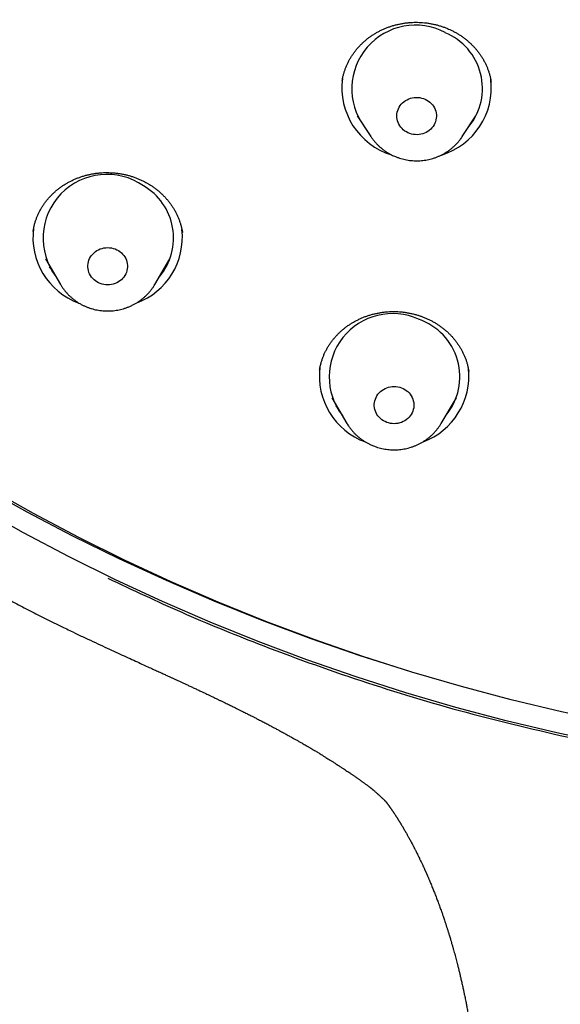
# Model space of a CAD drawing. Header units: millimetres. Extents: x 8 to 459, y 12 to 878.
# Tile 146 of 180: x 220 to 232, y 776 to 799. Entities that reach past the tile are written whole.
import ezdxf

# ---------------------------------------------------------------- set-up
doc = ezdxf.new("R2010")
doc.units = ezdxf.units.MM

msp = doc.modelspace()

# ---------------------------------------------------------------- linework, layer by layer
at = {"color": 7, "linetype": 'Continuous', "lineweight": 30}
for p, q in [((227.854, 796.457), (228.164, 795.986)), ((230.241, 795.986), (230.551, 796.457)), ((230.526, 796.414), (230.515, 796.402)), ((228.166, 795.983), (228.164, 795.986)), ((230.241, 795.986), (230.238, 795.982)), ((220.493, 793.841), (220.492, 793.833)), ((223.883, 793.806), (223.883, 793.809)), ((220.772, 793.21), (221.116, 792.627)), ((223.255, 792.627), (223.599, 793.21)), ((226.999, 790.687), (226.998, 790.683)), ((230.388, 790.657), (230.387, 790.659)), ((227.277, 790.059), (227.621, 789.475)), ((229.761, 789.475), (230.105, 790.059)), ((227.416, 789.824), (227.369, 789.869)), ((227.624, 789.471), (227.621, 789.475)), ((229.761, 789.475), (229.759, 789.473))]:
    msp.add_line(p, q, dxfattribs=at)
at = {"color": 7, "linetype": 'Continuous', "lineweight": 30, "flags": 128}
for points in [[(229.398, 796.833), (229.435, 796.814), (229.471, 796.791), (229.504, 796.766), (229.534, 796.737), (229.562, 796.706), (229.586, 796.673), (229.607, 796.638), (229.624, 796.601), (229.637, 796.563), (229.646, 796.523), (229.651, 796.483), (229.652, 796.443), (229.649, 796.403), (229.643, 796.363), (229.632, 796.324), (229.617, 796.287), (229.598, 796.25), (229.576, 796.216), (229.55, 796.184), (229.522, 796.154), (229.49, 796.127), (229.456, 796.102), (229.42, 796.081), (229.381, 796.064), (229.341, 796.049), (229.3, 796.039), (229.257, 796.032), (229.215, 796.029), (229.172, 796.03), (229.129, 796.035), (229.088, 796.043), (229.047, 796.055), (229.007, 796.071), (228.97, 796.09), (228.934, 796.112), (228.901, 796.138), (228.871, 796.166), (228.843, 796.197), (228.819, 796.23), (228.798, 796.266), (228.781, 796.303), (228.768, 796.341), (228.759, 796.38), (228.754, 796.42), (228.753, 796.46), (228.756, 796.501), (228.762, 796.54), (228.773, 796.579), (228.788, 796.617), (228.807, 796.653), (228.829, 796.688), (228.855, 796.72), (228.883, 796.75), (228.915, 796.777), (228.949, 796.801), (228.985, 796.822), (229.024, 796.84), (229.064, 796.854), (229.105, 796.865), (229.148, 796.871), (229.19, 796.874), (229.233, 796.874), (229.276, 796.869), (229.317, 796.861), (229.358, 796.848), (229.398, 796.833)], [(222.429, 793.398), (222.464, 793.375), (222.496, 793.348), (222.525, 793.319), (222.552, 793.288), (222.575, 793.254), (222.595, 793.218), (222.611, 793.181), (222.623, 793.142), (222.631, 793.103), (222.635, 793.062), (222.635, 793.022), (222.631, 792.982), (222.623, 792.943), (222.611, 792.904), (222.595, 792.867), (222.575, 792.831), (222.552, 792.797), (222.525, 792.765), (222.496, 792.736), (222.464, 792.71), (222.429, 792.687), (222.392, 792.666), (222.353, 792.65), (222.312, 792.637), (222.27, 792.627), (222.228, 792.621), (222.185, 792.619), (222.143, 792.621), (222.1, 792.627), (222.059, 792.637), (222.018, 792.65), (221.979, 792.666), (221.942, 792.687), (221.907, 792.71), (221.875, 792.736), (221.845, 792.765), (221.819, 792.797), (221.796, 792.831), (221.776, 792.867), (221.76, 792.904), (221.748, 792.943), (221.74, 792.982), (221.736, 793.022), (221.736, 793.062), (221.74, 793.103), (221.748, 793.142), (221.76, 793.181), (221.776, 793.218), (221.796, 793.254), (221.819, 793.288), (221.845, 793.319), (221.875, 793.348), (221.907, 793.375), (221.942, 793.398), (221.979, 793.418), (222.018, 793.435), (222.059, 793.448), (222.1, 793.458), (222.143, 793.463), (222.185, 793.465), (222.228, 793.463), (222.27, 793.458), (222.312, 793.448), (222.353, 793.435), (222.392, 793.418), (222.429, 793.398)], [(228.858, 790.283), (228.897, 790.267), (228.934, 790.246), (228.969, 790.223), (229.002, 790.197), (229.031, 790.168), (229.058, 790.136), (229.081, 790.102), (229.1, 790.066), (229.116, 790.029), (229.128, 789.99), (229.136, 789.951), (229.14, 789.911), (229.14, 789.871), (229.136, 789.831), (229.128, 789.791), (229.116, 789.752), (229.1, 789.715), (229.081, 789.679), (229.058, 789.645), (229.031, 789.614), (229.002, 789.585), (228.969, 789.558), (228.934, 789.535), (228.897, 789.515), (228.858, 789.498), (228.818, 789.485), (228.776, 789.475), (228.734, 789.47), (228.691, 789.468), (228.648, 789.47), (228.606, 789.475), (228.564, 789.485), (228.524, 789.498), (228.485, 789.515), (228.448, 789.535), (228.413, 789.558), (228.38, 789.585), (228.351, 789.614), (228.324, 789.645), (228.301, 789.679), (228.282, 789.715), (228.266, 789.752), (228.254, 789.791), (228.246, 789.831), (228.242, 789.871), (228.242, 789.911), (228.246, 789.951), (228.254, 789.99), (228.266, 790.029), (228.282, 790.066), (228.301, 790.102), (228.324, 790.136), (228.351, 790.168), (228.38, 790.197), (228.413, 790.223), (228.448, 790.246), (228.485, 790.267), (228.524, 790.283), (228.564, 790.296), (228.606, 790.306), (228.648, 790.312), (228.691, 790.314), (228.734, 790.312), (228.776, 790.306), (228.818, 790.296), (228.858, 790.283)], [(229.024, 783.853), (227.922, 784.203), (226.804, 784.588), (225.697, 785), (224.602, 785.44), (223.519, 785.906), (222.45, 786.399), (221.395, 786.918), (220.355, 787.463), (219.331, 788.033)], [(245.355, 781.82), (244.178, 781.777), (243, 781.762), (241.822, 781.777), (240.645, 781.82), (239.469, 781.893), (238.296, 781.994), (237.126, 782.124), (235.96, 782.283), (234.799, 782.47), (233.644, 782.686), (232.495, 782.931), (231.353, 783.203), (230.219, 783.504), (229.094, 783.832), (227.979, 784.188), (226.873, 784.571), (225.779, 784.981), (224.697, 785.418), (223.627, 785.882), (222.57, 786.371), (221.528, 786.887), (220.5, 787.428), (219.488, 787.994)], [(243, 781.271), (241.81, 781.286), (240.621, 781.33), (239.434, 781.403), (238.249, 781.505), (237.068, 781.636), (235.89, 781.797), (234.717, 781.986), (233.55, 782.204), (232.39, 782.451), (231.237, 782.726), (230.092, 783.03), (228.955, 783.361), (227.828, 783.721), (226.712, 784.108), (225.607, 784.522), (224.514, 784.963), (223.433, 785.432), (222.366, 785.926), (221.313, 786.447), (220.275, 786.993), (219.252, 787.565)]]:
    msp.add_lwpolyline(points, dxfattribs=at)
at = {"color": 7, "linetype": 'Continuous', "lineweight": 30}
for centre, radius, start, end in [((229.174, 797.072), 1.443, 61.9113, 216.394), ((229.327, 797.078), 1.371, 320.991, 67.4162), ((229.097, 797.091), 1.591, 172.2894, 253.029), ((229.303, 797.095), 1.597, 286.9121, 6.5865), ((222.167, 793.679), 1.449, 55.0844, 217.0411), ((222.32, 793.685), 1.362, 319.8042, 60.2475), ((222.073, 793.697), 1.585, 172.1944, 250.1058), ((222.293, 793.7), 1.589, 290.2939, 6.3144), ((228.654, 790.531), 1.437, 65.5336, 217.6121), ((228.81, 790.535), 1.375, 320.1771, 71.415), ((228.579, 790.545), 1.585, 172.5683, 250.2044), ((228.799, 790.548), 1.589, 290.2246, 6.2591)]:
    msp.add_arc(centre, radius, start, end, dxfattribs=at)
for points, knots in [([(195.502, 824.838), (195.502, 824.823), (195.502, 824.789), (195.501, 824.733), (195.501, 824.668), (195.501, 824.594), (195.502, 824.512), (195.502, 824.426), (195.502, 824.341), (195.503, 824.253), (195.504, 824.164), (195.505, 824.075), (195.506, 824.001), (195.507, 823.941), (195.508, 823.896), (195.509, 823.857), (195.51, 823.82), (195.51, 823.78), (195.511, 823.733), (195.513, 823.666), (195.515, 823.579), (195.518, 823.474), (195.521, 823.368), (195.524, 823.265), (195.527, 823.163), (195.531, 823.065), (195.535, 822.968), (195.54, 822.851), (195.546, 822.707), (195.554, 822.533), (195.564, 822.345), (195.575, 822.144), (195.586, 821.974), (195.595, 821.841), (195.601, 821.753), (195.606, 821.675), (195.611, 821.606), (195.615, 821.547), (195.619, 821.498), (195.622, 821.459), (195.624, 821.428), (195.626, 821.4), (195.629, 821.368), (195.632, 821.328), (195.636, 821.279), (195.641, 821.22), (195.646, 821.152), (195.653, 821.073), (195.661, 820.98), (195.67, 820.873), (195.681, 820.751), (195.694, 820.617), (195.708, 820.474), (195.733, 820.225), (195.771, 819.872), (195.826, 819.412), (195.873, 819.051), (195.908, 818.793), (195.93, 818.64), (195.952, 818.488), (195.974, 818.343), (195.994, 818.208), (196.013, 818.085), (196.029, 817.987), (196.041, 817.911), (196.05, 817.854), (196.059, 817.801), (196.066, 817.755), (196.073, 817.716), (196.077, 817.688), (196.081, 817.664), (196.085, 817.642), (196.09, 817.61), (196.098, 817.567), (196.107, 817.51), (196.119, 817.443), (196.132, 817.365), (196.148, 817.278), (196.164, 817.183), (196.182, 817.085), (196.2, 816.986), (196.234, 816.801), (196.286, 816.529), (196.37, 816.106), (196.473, 815.616), (196.598, 815.06), (196.72, 814.548), (196.838, 814.081), (196.92, 813.765), (196.976, 813.556), (197.003, 813.456), (197.028, 813.365), (197.051, 813.284), (197.07, 813.214), (197.087, 813.155), (197.1, 813.107), (197.11, 813.073), (197.116, 813.05), (197.12, 813.035), (197.125, 813.021), (197.13, 813.001), (197.138, 812.972), (197.151, 812.927), (197.169, 812.864), (197.193, 812.783), (197.219, 812.692), (197.248, 812.594), (197.279, 812.489), (197.313, 812.374), (197.351, 812.252), (197.389, 812.125), (197.45, 811.93), (197.532, 811.67), (197.635, 811.349), (197.739, 811.039), (197.841, 810.74), (197.941, 810.451), (198.041, 810.173), (198.138, 809.905), (198.227, 809.665), (198.308, 809.452), (198.381, 809.264), (198.451, 809.083), (198.519, 808.911), (198.583, 808.749), (198.644, 808.599), (198.7, 808.461), (198.752, 808.336), (198.798, 808.224), (198.84, 808.124), (198.876, 808.037), (198.908, 807.962), (198.932, 807.907), (198.948, 807.869), (198.958, 807.845), (198.968, 807.823), (198.976, 807.804), (198.984, 807.784), (198.995, 807.76), (199.008, 807.729), (199.026, 807.688), (199.048, 807.636), (199.076, 807.573), (199.107, 807.503), (199.14, 807.427), (199.174, 807.35), (199.231, 807.221), (199.314, 807.037), (199.423, 806.798), (199.538, 806.55), (199.658, 806.295), (199.784, 806.032), (199.924, 805.747), (200.077, 805.439), (200.244, 805.11), (200.418, 804.775), (200.568, 804.492), (200.692, 804.263), (200.787, 804.089), (200.883, 803.913), (200.982, 803.736), (201.082, 803.558), (201.182, 803.382), (201.28, 803.211), (201.383, 803.035), (201.488, 802.855), (201.596, 802.673), (201.698, 802.504), (201.793, 802.346), (201.868, 802.224), (201.923, 802.135), (201.959, 802.076), (201.991, 802.024), (202.018, 801.981), (202.039, 801.947), (202.056, 801.921), (202.073, 801.892), (202.097, 801.855), (202.129, 801.803), (202.169, 801.74), (202.217, 801.664), (202.274, 801.574), (202.339, 801.472), (202.412, 801.359), (202.493, 801.233), (202.583, 801.096), (202.681, 800.947), (202.787, 800.787), (202.902, 800.615), (203.039, 800.413), (203.195, 800.186), (203.367, 799.938), (203.615, 799.587), (203.941, 799.136), (204.349, 798.589), (204.68, 798.158), (204.93, 797.84), (205.096, 797.631), (205.263, 797.424), (205.431, 797.219), (205.597, 797.017), (205.764, 796.817), (205.929, 796.622), (206.092, 796.43), (206.25, 796.248), (206.375, 796.104), (206.469, 795.997), (206.534, 795.924), (206.597, 795.852), (206.659, 795.783), (206.715, 795.72), (206.765, 795.664), (206.805, 795.62), (206.837, 795.585), (206.86, 795.559), (206.877, 795.54), (206.897, 795.518), (206.923, 795.489), (206.958, 795.45), (207, 795.405), (207.047, 795.354), (207.1, 795.295), (207.162, 795.228), (207.23, 795.154), (207.307, 795.072), (207.391, 794.982), (207.482, 794.885), (207.58, 794.781), (207.685, 794.67), (207.796, 794.554), (207.915, 794.43), (208.149, 794.189), (208.498, 793.837), (208.979, 793.364), (209.482, 792.884), (210.008, 792.399), (210.54, 791.922), (211.08, 791.454), (211.626, 790.994), (212.074, 790.628), (212.417, 790.355), (212.647, 790.174), (212.867, 790.003), (213.077, 789.842), (213.276, 789.69), (213.462, 789.551), (213.634, 789.423), (213.793, 789.306), (213.941, 789.197), (214.08, 789.096), (214.199, 789.011), (214.298, 788.94), (214.379, 788.883), (214.451, 788.832), (214.512, 788.788), (214.56, 788.754), (214.597, 788.728), (214.626, 788.708), (214.653, 788.689), (214.685, 788.667), (214.724, 788.64), (214.772, 788.606), (214.83, 788.566), (214.897, 788.519), (214.974, 788.466), (215.061, 788.406), (215.158, 788.34), (215.265, 788.267), (215.382, 788.188), (215.509, 788.103), (215.646, 788.012), (215.793, 787.915), (215.955, 787.809), (216.132, 787.694), (216.325, 787.569), (216.53, 787.439), (216.747, 787.302), (216.977, 787.159), (217.22, 787.011), (217.467, 786.861), (217.719, 786.711), (217.975, 786.56), (218.242, 786.405), (218.519, 786.246), (218.809, 786.084), (219.109, 785.917), (219.421, 785.748), (219.744, 785.575), (220.079, 785.399), (220.426, 785.221), (220.784, 785.04), (221.119, 784.874), (221.334, 784.77), (221.426, 784.726)], [0, 0, 0, 0, 0.000894, 0.001956, 0.003195, 0.004653, 0.006308, 0.008101, 0.009812, 0.01142, 0.013371, 0.015146, 0.016745, 0.01782, 0.018734, 0.019488, 0.020154, 0.020952, 0.021897, 0.022989, 0.024988, 0.027164, 0.029293, 0.031374, 0.033406, 0.035391, 0.037327, 0.039236, 0.042479, 0.045988, 0.049763, 0.053803, 0.05811, 0.060052, 0.061825, 0.063405, 0.064791, 0.065984, 0.066967, 0.067763, 0.068373, 0.068811, 0.069493, 0.070271, 0.071254, 0.072442, 0.073836, 0.075435, 0.07724, 0.079462, 0.081933, 0.084652, 0.087606, 0.09063, 0.099764, 0.109103, 0.118645, 0.121741, 0.124858, 0.127995, 0.130996, 0.133746, 0.136246, 0.138495, 0.139756, 0.140921, 0.141992, 0.142965, 0.143764, 0.144345, 0.144738, 0.145178, 0.145748, 0.146682, 0.147835, 0.149208, 0.1508, 0.152612, 0.15459, 0.156612, 0.158641, 0.160676, 0.167996, 0.175395, 0.186756, 0.19827, 0.209853, 0.218584, 0.227351, 0.229548, 0.231681, 0.233594, 0.235279, 0.236737, 0.237967, 0.23897, 0.239745, 0.240131, 0.240419, 0.240654, 0.241061, 0.24167, 0.242449, 0.243893, 0.245604, 0.247582, 0.249574, 0.251779, 0.254196, 0.256825, 0.259519, 0.262184, 0.269177, 0.275959, 0.282529, 0.288888, 0.295035, 0.30097, 0.306695, 0.312207, 0.316391, 0.320443, 0.324364, 0.328076, 0.331591, 0.33484, 0.337823, 0.34054, 0.34299, 0.345138, 0.347028, 0.348662, 0.350039, 0.350632, 0.35116, 0.351624, 0.35204, 0.352437, 0.352914, 0.353594, 0.354479, 0.355625, 0.356995, 0.358584, 0.360256, 0.36195, 0.363667, 0.368759, 0.374039, 0.379506, 0.385161, 0.391003, 0.397005, 0.404231, 0.411621, 0.419176, 0.426897, 0.430818, 0.434781, 0.438785, 0.442831, 0.446917, 0.451013, 0.454956, 0.458725, 0.463218, 0.467435, 0.471378, 0.475046, 0.47844, 0.479915, 0.481324, 0.482558, 0.483573, 0.484371, 0.484952, 0.485411, 0.486389, 0.487591, 0.489042, 0.490873, 0.492989, 0.495392, 0.49808, 0.501054, 0.504314, 0.507859, 0.511691, 0.515808, 0.520211, 0.526227, 0.532238, 0.538239, 0.551838, 0.565384, 0.578876, 0.584162, 0.58944, 0.594709, 0.59997, 0.605184, 0.610223, 0.615408, 0.620382, 0.625146, 0.6297, 0.631677, 0.633611, 0.635502, 0.637351, 0.639078, 0.640541, 0.641738, 0.642654, 0.643314, 0.643767, 0.644212, 0.64504, 0.646118, 0.647292, 0.648666, 0.650238, 0.65201, 0.654019, 0.656234, 0.658657, 0.661285, 0.664121, 0.667106, 0.670291, 0.673676, 0.677246, 0.690127, 0.702989, 0.717062, 0.731113, 0.745143, 0.759151, 0.773139, 0.787104, 0.793113, 0.798842, 0.804293, 0.809464, 0.814357, 0.818971, 0.823065, 0.826912, 0.830511, 0.833862, 0.836965, 0.839054, 0.841012, 0.84275, 0.844216, 0.845413, 0.84618, 0.846858, 0.847453, 0.84815, 0.849103, 0.850242, 0.85161, 0.853208, 0.855036, 0.857094, 0.859381, 0.861898, 0.864645, 0.867622, 0.870828, 0.874264, 0.87793, 0.882127, 0.886591, 0.891319, 0.896314, 0.901573, 0.907099, 0.912889, 0.918431, 0.924195, 0.930183, 0.936393, 0.942827, 0.949483, 0.956363, 0.963465, 0.97079, 0.978339, 0.98611, 0.994104, 1, 1, 1, 1]), ([(227.512, 797.248), (227.513, 797.257), (227.518, 797.291), (227.53, 797.347), (227.548, 797.417), (227.57, 797.487), (227.594, 797.555), (227.623, 797.622), (227.654, 797.687), (227.689, 797.751), (227.727, 797.813), (227.768, 797.874), (227.812, 797.933), (227.859, 797.991), (227.909, 798.046), (227.962, 798.099), (228.017, 798.15), (228.075, 798.198), (228.134, 798.243), (228.196, 798.286), (228.26, 798.326), (228.327, 798.364), (228.395, 798.399), (228.466, 798.432), (228.537, 798.461), (228.61, 798.487), (228.683, 798.509), (228.758, 798.529), (228.833, 798.545), (228.91, 798.559), (228.988, 798.569), (229.066, 798.576), (229.145, 798.58), (229.223, 798.58), (229.301, 798.577), (229.379, 798.571), (229.456, 798.562), (229.533, 798.549), (229.609, 798.533), (229.685, 798.514), (229.759, 798.492), (229.833, 798.466), (229.898, 798.441), (229.937, 798.423), (229.954, 798.416)], [0, 0, 0, 0, 0.010044, 0.034751, 0.059519, 0.084308, 0.109066, 0.133747, 0.158312, 0.18276, 0.207138, 0.231601, 0.256182, 0.280821, 0.305453, 0.329999, 0.354398, 0.378604, 0.402695, 0.426844, 0.451147, 0.475548, 0.499989, 0.524398, 0.548703, 0.572846, 0.596844, 0.620817, 0.644947, 0.669159, 0.693421, 0.717696, 0.741938, 0.766111, 0.790184, 0.814201, 0.838342, 0.862458, 0.886565, 0.91068, 0.934815, 0.958986, 0.98321, 1, 1, 1, 1]), ([(229.954, 798.416), (229.965, 798.411), (230, 798.395), (230.057, 798.366), (230.124, 798.328), (230.189, 798.288), (230.251, 798.246), (230.312, 798.2), (230.37, 798.152), (230.426, 798.102), (230.48, 798.049), (230.53, 797.995), (230.578, 797.938), (230.623, 797.879), (230.665, 797.819), (230.705, 797.756), (230.741, 797.692), (230.774, 797.627), (230.803, 797.56), (230.829, 797.493), (230.852, 797.425), (230.871, 797.355), (230.886, 797.288), (230.893, 797.244), (230.897, 797.224)], [0, 0, 0, 0, 0.022985, 0.069454, 0.115844, 0.162232, 0.208653, 0.255127, 0.301688, 0.348367, 0.395193, 0.442027, 0.488414, 0.53524, 0.582252, 0.629385, 0.676572, 0.72373, 0.770784, 0.81766, 0.864435, 0.911596, 0.959077, 1, 1, 1, 1]), ([(227.885, 796.41), (227.884, 796.411), (227.881, 796.414), (227.878, 796.417), (227.875, 796.42)], [0, 0, 0, 0, 0.0345, 1, 1, 1, 1]), ([(228.167, 795.983), (228.174, 795.972), (228.193, 795.943), (228.227, 795.898), (228.269, 795.848), (228.314, 795.801), (228.362, 795.755), (228.412, 795.713), (228.464, 795.673), (228.519, 795.635), (228.576, 795.601), (228.629, 795.572), (228.664, 795.556), (228.679, 795.549)], [0, 0, 0, 0, 0.057763, 0.153914, 0.250177, 0.346555, 0.443051, 0.539666, 0.6364, 0.73325, 0.830214, 0.927287, 1, 1, 1, 1]), ([(228.679, 795.549), (228.693, 795.543), (228.727, 795.528), (228.782, 795.507), (228.846, 795.487), (228.911, 795.47), (228.976, 795.456), (229.043, 795.446), (229.11, 795.439), (229.177, 795.436), (229.244, 795.436), (229.311, 795.44), (229.378, 795.448), (229.444, 795.459), (229.51, 795.473), (229.574, 795.491), (229.638, 795.512), (229.7, 795.537), (229.761, 795.565), (229.82, 795.596), (229.877, 795.63), (229.933, 795.667), (229.986, 795.707), (230.036, 795.749), (230.085, 795.795), (230.13, 795.842), (230.173, 795.892), (230.209, 795.939), (230.23, 795.97), (230.238, 795.982)], [0, 0, 0, 0, 0.025303, 0.063182, 0.101083, 0.139015, 0.176974, 0.214958, 0.252963, 0.290985, 0.32902, 0.367065, 0.405114, 0.443164, 0.48121, 0.519249, 0.557277, 0.595288, 0.63328, 0.671247, 0.709187, 0.747094, 0.784966, 0.822799, 0.860591, 0.898338, 0.936038, 0.973691, 1, 1, 1, 1]), ([(220.491, 793.833), (220.492, 793.836), (220.495, 793.864), (220.505, 793.914), (220.521, 793.984), (220.541, 794.053), (220.565, 794.121), (220.592, 794.189), (220.622, 794.255), (220.656, 794.32), (220.692, 794.383), (220.732, 794.444), (220.775, 794.504), (220.821, 794.561), (220.869, 794.616), (220.921, 794.67), (220.975, 794.722), (221.032, 794.771), (221.092, 794.818), (221.153, 794.862), (221.216, 794.903), (221.281, 794.941), (221.348, 794.976), (221.417, 795.009), (221.488, 795.039), (221.561, 795.067), (221.635, 795.091), (221.71, 795.112), (221.785, 795.129), (221.861, 795.144), (221.938, 795.155), (222.015, 795.163), (222.094, 795.167), (222.172, 795.169), (222.251, 795.167), (222.329, 795.162), (222.407, 795.154), (222.484, 795.142), (222.561, 795.128), (222.637, 795.11), (222.712, 795.089), (222.785, 795.065), (222.858, 795.037), (222.929, 795.007), (222.999, 794.974), (223.064, 794.94), (223.104, 794.916), (223.123, 794.905)], [0, 0, 0, 0, 0.0033739, 0.0265176, 0.0495733, 0.0725537, 0.0956238, 0.1187482, 0.1418899, 0.1649999, 0.1880373, 0.2109646, 0.2337754, 0.2564998, 0.279299, 0.3022126, 0.3251865, 0.3481623, 0.3710638, 0.3938333, 0.4164226, 0.4389014, 0.4614156, 0.4840815, 0.5068465, 0.5296552, 0.5524427, 0.57514, 0.5976922, 0.6200969, 0.6424862, 0.6650092, 0.6876146, 0.7102701, 0.7329425, 0.7555891, 0.7781757, 0.8006724, 0.8231065, 0.8456505, 0.8681839, 0.89071, 0.9132436, 0.9357974, 0.958385, 0.9810228, 1, 1, 1, 1]), ([(223.123, 794.905), (223.133, 794.899), (223.166, 794.879), (223.218, 794.844), (223.28, 794.799), (223.339, 794.752), (223.395, 794.702), (223.449, 794.65), (223.501, 794.596), (223.55, 794.54), (223.596, 794.481), (223.639, 794.422), (223.679, 794.36), (223.716, 794.297), (223.75, 794.232), (223.78, 794.165), (223.808, 794.098), (223.832, 794.029), (223.852, 793.96), (223.869, 793.89), (223.879, 793.84), (223.883, 793.813), (223.883, 793.809)], [0, 0, 0, 0, 0.026285, 0.079501, 0.132634, 0.185777, 0.238966, 0.292227, 0.345599, 0.399115, 0.452811, 0.506521, 0.559706, 0.613433, 0.667378, 0.721466, 0.77562, 0.829745, 0.883749, 0.937551, 0.991264, 1, 1, 1, 1]), ([(220.91, 792.976), (220.91, 792.976), (220.893, 792.991), (220.878, 793.006), (220.862, 793.022)], [0, 0, 0, 0, 0.005387, 1, 1, 1, 1]), ([(223.504, 793.013), (223.494, 793.003), (223.478, 792.986), (223.461, 792.971), (223.455, 792.966)], [0, 0, 0, 0, 0.641351, 1, 1, 1, 1]), ([(221.116, 792.628), (221.12, 792.621), (221.134, 792.595), (221.163, 792.552), (221.201, 792.5), (221.243, 792.449), (221.287, 792.401), (221.334, 792.355), (221.384, 792.312), (221.436, 792.272), (221.485, 792.237), (221.518, 792.217), (221.532, 792.208)], [0, 0, 0, 0, 0.040472, 0.149706, 0.259059, 0.368537, 0.478145, 0.587887, 0.697764, 0.807777, 0.917922, 1, 1, 1, 1]), ([(221.532, 792.208), (221.545, 792.2), (221.577, 792.182), (221.629, 792.154), (221.69, 792.127), (221.752, 792.102), (221.815, 792.081), (221.88, 792.064), (221.945, 792.049), (222.011, 792.038), (222.078, 792.031), (222.145, 792.027), (222.212, 792.027), (222.279, 792.03), (222.346, 792.037), (222.413, 792.047), (222.478, 792.06), (222.543, 792.078), (222.607, 792.098), (222.67, 792.122), (222.731, 792.149), (222.79, 792.179), (222.848, 792.213), (222.904, 792.249), (222.957, 792.289), (223.008, 792.331), (223.057, 792.375), (223.103, 792.422), (223.147, 792.472), (223.187, 792.523), (223.224, 792.575), (223.245, 792.61), (223.255, 792.627)], [0, 0, 0, 0, 0.02266, 0.056396, 0.090153, 0.123943, 0.157764, 0.191614, 0.225489, 0.259386, 0.293302, 0.327235, 0.36118, 0.395134, 0.429094, 0.463055, 0.497013, 0.530966, 0.564909, 0.598839, 0.632751, 0.666643, 0.700511, 0.734351, 0.76816, 0.801935, 0.835673, 0.869372, 0.90303, 0.936645, 0.970217, 1, 1, 1, 1]), ([(226.998, 790.687), (227.001, 790.706), (227.008, 790.748), (227.023, 790.813), (227.042, 790.882), (227.065, 790.951), (227.091, 791.018), (227.12, 791.084), (227.153, 791.148), (227.189, 791.212), (227.228, 791.273), (227.271, 791.334), (227.316, 791.392), (227.365, 791.449), (227.416, 791.503), (227.469, 791.554), (227.525, 791.604), (227.583, 791.65), (227.644, 791.695), (227.707, 791.737), (227.772, 791.777), (227.84, 791.813), (227.909, 791.847), (227.979, 791.878), (228.051, 791.905), (228.123, 791.93), (228.198, 791.952), (228.273, 791.97), (228.35, 791.985), (228.427, 791.998), (228.505, 792.007), (228.583, 792.012), (228.661, 792.015), (228.739, 792.014), (228.817, 792.01), (228.895, 792.003), (228.972, 791.992), (229.049, 791.978), (229.125, 791.961), (229.201, 791.941), (229.271, 791.919), (229.316, 791.903), (229.337, 791.895)], [0, 0, 0, 0, 0.020006, 0.045755, 0.071484, 0.097143, 0.122689, 0.148103, 0.173436, 0.198844, 0.224379, 0.249981, 0.275585, 0.301107, 0.326482, 0.351655, 0.376696, 0.401746, 0.426961, 0.452284, 0.477654, 0.502999, 0.528243, 0.553325, 0.578243, 0.603119, 0.62813, 0.65323, 0.678385, 0.703557, 0.728699, 0.753774, 0.778748, 0.803651, 0.828619, 0.853616, 0.878599, 0.903585, 0.928589, 0.953624, 0.978708, 1, 1, 1, 1]), ([(229.337, 791.895), (229.349, 791.89), (229.385, 791.877), (229.444, 791.851), (229.513, 791.818), (229.581, 791.782), (229.646, 791.744), (229.71, 791.702), (229.772, 791.658), (229.831, 791.612), (229.889, 791.563), (229.943, 791.512), (229.995, 791.458), (230.045, 791.403), (230.091, 791.345), (230.135, 791.285), (230.176, 791.224), (230.214, 791.161), (230.248, 791.097), (230.279, 791.032), (230.307, 790.965), (230.331, 790.897), (230.353, 790.828), (230.37, 790.758), (230.382, 790.701), (230.387, 790.667), (230.389, 790.657)], [0, 0, 0, 0, 0.021437, 0.064704, 0.107894, 0.151079, 0.194289, 0.237546, 0.280879, 0.324317, 0.367887, 0.411467, 0.454647, 0.49821, 0.541949, 0.585802, 0.629708, 0.673593, 0.717382, 0.761009, 0.804505, 0.848405, 0.892614, 0.937028, 0.981535, 1, 1, 1, 1]), ([(230.01, 789.863), (230.002, 789.855), (229.986, 789.839), (229.97, 789.824), (229.962, 789.817)], [0, 0, 0, 0, 0.53056, 1, 1, 1, 1]), ([(227.624, 789.471), (227.632, 789.458), (227.651, 789.426), (227.685, 789.377), (227.725, 789.326), (227.768, 789.276), (227.813, 789.229), (227.862, 789.184), (227.912, 789.142), (227.965, 789.103), (228.02, 789.066), (228.077, 789.033), (228.136, 789.002), (228.192, 788.977), (228.228, 788.963), (228.243, 788.957)], [0, 0, 0, 0, 0.057905, 0.137576, 0.217335, 0.297187, 0.377135, 0.457181, 0.537327, 0.61757, 0.697909, 0.778342, 0.858865, 0.939472, 1, 1, 1, 1]), ([(228.243, 788.957), (228.257, 788.951), (228.292, 788.939), (228.349, 788.921), (228.414, 788.905), (228.48, 788.892), (228.546, 788.883), (228.613, 788.877), (228.68, 788.875), (228.748, 788.876), (228.815, 788.881), (228.881, 788.889), (228.947, 788.901), (229.013, 788.916), (229.077, 788.935), (229.141, 788.957), (229.202, 788.982), (229.263, 789.01), (229.322, 789.042), (229.378, 789.077), (229.433, 789.115), (229.486, 789.155), (229.536, 789.198), (229.584, 789.244), (229.628, 789.292), (229.671, 789.343), (229.71, 789.395), (229.739, 789.439), (229.755, 789.466), (229.759, 789.473)], [0, 0, 0, 0, 0.025549, 0.063899, 0.102269, 0.140665, 0.179086, 0.217526, 0.255984, 0.294454, 0.332932, 0.371414, 0.409896, 0.448373, 0.486842, 0.525298, 0.563738, 0.602156, 0.640549, 0.678912, 0.717243, 0.755537, 0.79379, 0.832001, 0.870167, 0.908285, 0.946355, 0.984375, 1, 1, 1, 1]), ([(222.189, 785.961), (222.748, 785.698), (223.865, 785.173), (225.779, 784.389), (227.928, 783.618), (230.322, 782.891), (231.951, 782.513), (232.766, 782.324)], [0, 0, 0, 0, 0.165872, 0.331913, 0.554474, 0.776941, 1, 1, 1, 1]), ([(221.435, 784.721), (221.516, 784.683), (221.673, 784.608), (221.902, 784.501), (222.119, 784.401), (222.322, 784.307), (222.513, 784.219), (222.69, 784.138), (222.851, 784.064), (222.995, 783.999), (223.123, 783.94), (223.24, 783.886), (223.346, 783.838), (223.442, 783.794), (223.524, 783.756), (223.593, 783.725), (223.653, 783.697), (223.71, 783.671), (223.768, 783.644), (223.83, 783.616), (223.894, 783.586), (223.962, 783.554), (224.035, 783.521), (224.112, 783.485), (224.193, 783.447), (224.273, 783.409), (224.346, 783.375), (224.408, 783.346), (224.454, 783.324), (224.486, 783.309), (224.51, 783.297), (224.539, 783.283), (224.579, 783.265), (224.626, 783.242), (224.68, 783.216), (224.736, 783.189), (224.794, 783.161), (224.851, 783.134), (224.918, 783.101), (224.992, 783.065), (225.072, 783.026), (225.141, 782.991), (225.203, 782.961), (225.256, 782.935), (225.303, 782.911), (225.345, 782.89), (225.384, 782.87), (225.425, 782.849), (225.471, 782.826), (225.527, 782.797), (225.599, 782.76), (225.683, 782.717), (225.775, 782.669), (225.865, 782.622), (225.947, 782.578), (226.022, 782.538), (226.097, 782.497), (226.178, 782.454), (226.262, 782.407), (226.343, 782.362), (226.417, 782.321), (226.483, 782.284), (226.535, 782.255), (226.576, 782.231), (226.611, 782.211), (226.651, 782.188), (226.696, 782.162), (226.746, 782.133), (226.809, 782.095), (226.881, 782.053), (226.959, 782.006), (227.028, 781.964), (227.089, 781.927), (227.141, 781.894), (227.19, 781.863), (227.239, 781.833), (227.293, 781.798), (227.357, 781.758), (227.424, 781.714), (227.489, 781.672), (227.545, 781.635), (227.595, 781.601), (227.641, 781.571), (227.679, 781.545), (227.71, 781.524), (227.735, 781.507), (227.759, 781.491), (227.784, 781.473), (227.812, 781.454), (227.841, 781.433), (227.868, 781.414), (227.892, 781.398), (227.916, 781.38), (227.943, 781.361), (227.971, 781.341), (227.996, 781.323), (228.02, 781.305), (228.044, 781.288), (228.068, 781.27), (228.09, 781.255), (228.107, 781.242), (228.121, 781.231), (228.133, 781.223), (228.143, 781.215), (228.155, 781.206), (228.162, 781.2), (228.163, 781.2), (228.163, 781.2), (228.164, 781.199), (228.165, 781.198), (228.168, 781.196), (228.172, 781.193), (228.181, 781.186), (228.195, 781.174), (228.209, 781.162), (228.222, 781.151), (228.237, 781.139), (228.253, 781.124), (228.272, 781.108), (228.287, 781.094), (228.3, 781.083), (228.309, 781.075), (228.319, 781.066), (228.33, 781.056), (228.341, 781.045), (228.354, 781.034), (228.366, 781.023), (228.377, 781.012), (228.388, 781.003), (228.397, 780.994), (228.407, 780.984), (228.416, 780.975), (228.432, 780.961), (228.448, 780.945), (228.463, 780.931), (228.476, 780.918), (228.488, 780.906), (228.498, 780.896), (228.508, 780.887), (228.517, 780.877), (228.53, 780.865), (228.539, 780.855), (228.544, 780.85)], [0, 0, 0, 0, 0.025808, 0.050234, 0.073278, 0.09494, 0.11522, 0.134116, 0.151629, 0.166467, 0.180142, 0.192654, 0.204002, 0.214187, 0.223208, 0.230318, 0.236489, 0.242395, 0.248654, 0.255266, 0.26223, 0.269548, 0.277219, 0.285634, 0.294437, 0.303524, 0.311619, 0.318343, 0.323695, 0.326522, 0.328753, 0.331664, 0.33598, 0.341701, 0.347182, 0.35353, 0.360133, 0.366409, 0.372357, 0.382162, 0.39092, 0.398632, 0.4053, 0.411259, 0.416292, 0.42096, 0.425262, 0.429469, 0.434657, 0.440939, 0.4483, 0.45887, 0.469304, 0.479601, 0.489381, 0.497453, 0.505478, 0.515205, 0.525345, 0.53478, 0.543506, 0.551257, 0.557853, 0.561887, 0.565746, 0.570482, 0.576024, 0.582039, 0.588509, 0.598704, 0.60798, 0.61691, 0.623963, 0.630477, 0.636293, 0.642323, 0.648784, 0.656699, 0.666298, 0.674508, 0.681725, 0.688151, 0.694018, 0.699692, 0.703305, 0.706691, 0.70976, 0.712943, 0.716952, 0.721479, 0.725194, 0.728186, 0.731602, 0.73581, 0.740097, 0.743781, 0.747313, 0.751344, 0.755659, 0.759327, 0.76238, 0.765025, 0.767325, 0.770044, 0.773499, 0.779321, 0.785106, 0.790841, 0.796597, 0.802375, 0.808177, 0.814003, 0.830161, 0.846427, 0.857102, 0.867244, 0.877275, 0.887626, 0.899695, 0.905352, 0.910408, 0.914935, 0.919262, 0.923531, 0.928279, 0.932894, 0.937667, 0.942108, 0.945778, 0.949151, 0.952431, 0.95653, 0.961509, 0.967134, 0.972571, 0.976685, 0.980929, 0.985054, 0.987222, 0.990435, 0.994694, 1, 1, 1, 1]), ([(228.499, 780.895), (228.5, 780.894), (228.501, 780.892), (228.504, 780.889), (228.508, 780.884), (228.512, 780.879), (228.516, 780.873), (228.521, 780.867), (228.525, 780.861), (228.53, 780.855), (228.534, 780.849), (228.538, 780.844), (228.541, 780.841), (228.544, 780.836), (228.547, 780.831), (228.551, 780.827), (228.554, 780.822), (228.557, 780.819), (228.56, 780.815), (228.564, 780.809), (228.568, 780.803), (228.572, 780.798), (228.576, 780.792), (228.58, 780.786), (228.585, 780.78), (228.59, 780.773), (228.593, 780.768), (228.597, 780.763), (228.601, 780.757), (228.606, 780.75), (228.612, 780.742), (228.617, 780.734), (228.622, 780.728), (228.625, 780.723), (228.629, 780.717), (228.634, 780.71), (228.639, 780.703), (228.644, 780.695), (228.651, 780.685), (228.66, 780.673), (228.668, 780.66), (228.677, 780.648), (228.685, 780.636), (228.692, 780.624), (228.702, 780.61), (228.711, 780.596), (228.719, 780.585), (228.724, 780.576), (228.73, 780.567), (228.737, 780.557), (228.742, 780.548), (228.748, 780.539), (228.755, 780.529), (228.762, 780.517), (228.768, 780.507), (228.774, 780.499), (228.778, 780.492), (228.782, 780.486), (228.788, 780.476), (228.794, 780.466), (228.801, 780.455), (228.808, 780.444), (228.815, 780.433), (228.822, 780.422), (228.828, 780.412), (228.836, 780.398), (228.846, 780.382), (228.857, 780.364), (228.869, 780.345), (228.88, 780.326), (228.891, 780.308), (228.9, 780.291), (228.909, 780.276), (228.919, 780.259), (228.929, 780.242), (228.94, 780.223), (228.951, 780.205), (228.963, 780.183), (228.979, 780.155), (228.996, 780.124), (229.015, 780.09), (229.034, 780.057), (229.053, 780.021), (229.072, 779.985), (229.088, 779.956), (229.101, 779.932), (229.112, 779.912), (229.123, 779.891), (229.135, 779.868), (229.145, 779.848), (229.155, 779.828), (229.165, 779.809), (229.176, 779.788), (229.186, 779.767), (229.201, 779.737), (229.219, 779.701), (229.242, 779.654), (229.266, 779.605), (229.293, 779.55), (229.32, 779.492), (229.346, 779.436), (229.366, 779.393), (229.378, 779.366), (229.384, 779.352), (229.391, 779.337), (229.398, 779.322), (229.405, 779.307), (229.411, 779.294), (229.417, 779.28), (229.424, 779.263), (229.433, 779.244), (229.44, 779.227), (229.448, 779.209), (229.457, 779.189), (229.465, 779.17), (229.473, 779.15), (229.483, 779.129), (229.492, 779.106), (229.512, 779.06), (229.54, 778.991), (229.578, 778.898), (229.617, 778.801), (229.654, 778.703), (229.693, 778.602), (229.73, 778.501), (229.759, 778.418), (229.78, 778.359), (229.793, 778.323), (229.805, 778.286), (229.819, 778.245), (229.835, 778.198), (229.85, 778.153), (229.863, 778.114), (229.873, 778.085), (229.881, 778.058), (229.889, 778.033), (229.898, 778.005), (229.908, 777.974), (229.917, 777.944), (229.927, 777.914), (229.937, 777.881), (229.949, 777.843), (229.962, 777.8), (229.977, 777.75), (229.991, 777.7), (230.004, 777.656), (230.014, 777.621), (230.023, 777.591), (230.032, 777.56), (230.043, 777.518), (230.058, 777.464), (230.076, 777.401), (230.092, 777.339), (230.108, 777.279), (230.124, 777.216), (230.142, 777.148), (230.157, 777.088), (230.169, 777.038), (230.177, 777.003), (230.186, 776.968), (230.195, 776.93), (230.205, 776.886), (230.216, 776.839), (230.228, 776.789), (230.239, 776.738), (230.25, 776.689), (230.26, 776.642), (230.269, 776.6), (230.278, 776.56), (230.287, 776.518), (230.297, 776.469), (230.308, 776.413), (230.319, 776.358), (230.329, 776.309), (230.338, 776.262), (230.347, 776.215), (230.357, 776.162), (230.367, 776.106), (230.378, 776.048), (230.388, 775.989), (230.398, 775.932), (230.406, 775.887), (230.412, 775.853), (230.416, 775.828), (230.421, 775.798), (230.427, 775.762), (230.433, 775.723), (230.439, 775.686), (230.447, 775.635), (230.458, 775.566), (230.473, 775.465), (230.489, 775.354), (230.506, 775.234), (230.521, 775.117), (230.535, 775.003), (230.549, 774.894), (230.561, 774.788), (230.573, 774.68), (230.586, 774.563), (230.596, 774.464), (230.603, 774.389), (230.607, 774.345), (230.611, 774.305), (230.615, 774.263), (230.619, 774.216), (230.624, 774.158), (230.63, 774.093), (230.635, 774.025), (230.64, 773.965), (230.645, 773.909), (230.649, 773.849), (230.654, 773.782), (230.659, 773.712), (230.664, 773.637), (230.67, 773.561), (230.675, 773.48), (230.68, 773.398), (230.685, 773.309), (230.69, 773.214), (230.694, 773.129), (230.698, 773.06), (230.7, 773.009), (230.702, 772.965), (230.704, 772.927), (230.706, 772.887), (230.708, 772.839), (230.71, 772.783), (230.712, 772.724), (230.715, 772.664), (230.717, 772.605), (230.719, 772.545), (230.721, 772.486), (230.723, 772.431), (230.724, 772.384), (230.725, 772.346), (230.726, 772.309), (230.727, 772.265), (230.729, 772.213), (230.73, 772.156), (230.732, 772.096), (230.733, 772.02), (230.735, 771.924), (230.738, 771.806), (230.739, 771.702), (230.741, 771.616), (230.742, 771.553), (230.742, 771.495), (230.743, 771.446), (230.743, 771.408), (230.744, 771.381), (230.744, 771.361), (230.744, 771.344), (230.744, 771.325), (230.744, 771.302), (230.745, 771.274), (230.745, 771.236), (230.745, 771.184), (230.746, 771.117), (230.746, 771.038), (230.747, 770.945), (230.748, 770.839), (230.748, 770.719), (230.748, 770.586), (230.749, 770.44), (230.749, 770.282), (230.749, 770.11), (230.749, 769.991), (230.749, 769.93)], [0, 0, 0, 0, 0.00125, 0.003517, 0.005838, 0.008801, 0.012343, 0.015096, 0.017436, 0.020883, 0.024012, 0.025543, 0.026876, 0.028674, 0.030977, 0.03299, 0.034575, 0.035938, 0.037294, 0.039287, 0.041918, 0.043911, 0.045642, 0.04754, 0.049952, 0.052147, 0.053785, 0.055328, 0.057147, 0.059566, 0.062284, 0.064622, 0.066405, 0.067849, 0.069344, 0.071407, 0.073529, 0.075068, 0.077971, 0.081772, 0.08461, 0.087884, 0.091027, 0.093323, 0.096557, 0.100955, 0.102761, 0.104537, 0.106702, 0.108922, 0.110816, 0.112317, 0.114683, 0.117257, 0.119308, 0.120906, 0.122181, 0.123332, 0.124966, 0.127498, 0.129219, 0.13123, 0.133759, 0.135473, 0.137206, 0.139603, 0.142683, 0.145917, 0.148918, 0.152843, 0.155713, 0.157847, 0.161031, 0.163078, 0.165933, 0.169277, 0.171857, 0.174644, 0.179327, 0.184421, 0.188269, 0.194046, 0.198663, 0.203453, 0.208505, 0.210709, 0.213035, 0.216339, 0.218927, 0.221924, 0.224118, 0.226444, 0.229138, 0.231907, 0.234103, 0.240189, 0.245071, 0.250944, 0.257882, 0.264015, 0.270827, 0.27674, 0.278399, 0.279731, 0.281262, 0.283161, 0.284909, 0.286102, 0.287377, 0.289407, 0.29158, 0.29324, 0.295012, 0.297284, 0.299415, 0.30117, 0.303442, 0.306071, 0.308225, 0.317676, 0.327002, 0.336451, 0.346137, 0.355413, 0.365521, 0.374455, 0.378235, 0.381573, 0.384625, 0.388268, 0.392608, 0.397328, 0.400246, 0.402884, 0.40514, 0.407157, 0.409589, 0.412503, 0.415228, 0.41741, 0.420443, 0.423678, 0.427299, 0.431476, 0.436445, 0.439886, 0.442677, 0.44518, 0.447564, 0.450383, 0.455686, 0.461053, 0.466033, 0.470953, 0.475878, 0.481343, 0.487366, 0.490572, 0.493301, 0.49583, 0.49888, 0.502425, 0.506228, 0.51027, 0.514272, 0.518228, 0.521898, 0.525228, 0.528135, 0.531142, 0.535147, 0.53946, 0.54416, 0.547799, 0.550983, 0.554797, 0.558815, 0.563019, 0.567535, 0.572082, 0.576482, 0.580463, 0.582295, 0.583964, 0.586176, 0.589039, 0.592097, 0.594859, 0.597325, 0.603515, 0.6103, 0.619599, 0.628162, 0.636702, 0.645285, 0.65315, 0.660436, 0.668159, 0.67655, 0.685786, 0.689491, 0.692631, 0.695221, 0.698088, 0.701531, 0.705382, 0.710477, 0.715451, 0.719769, 0.723274, 0.727419, 0.732473, 0.737511, 0.742348, 0.748303, 0.753734, 0.759385, 0.765611, 0.772544, 0.779471, 0.783415, 0.787112, 0.790148, 0.792541, 0.795227, 0.798575, 0.802583, 0.80692, 0.810943, 0.815052, 0.819245, 0.823519, 0.827419, 0.830656, 0.833231, 0.835356, 0.838506, 0.842261, 0.846253, 0.850379, 0.854639, 0.862128, 0.87031, 0.879194, 0.883627, 0.888189, 0.892284, 0.89567, 0.898348, 0.900168, 0.901401, 0.902394, 0.903692, 0.905304, 0.907229, 0.90947, 0.913236, 0.917861, 0.923344, 0.929687, 0.937046, 0.9453, 0.954449, 0.964493, 0.975433, 0.987269, 1, 1, 1, 1])]:
    msp.add_open_spline(points, degree=3, knots=knots, dxfattribs=at)

doc.saveas('drawing.dxf')
